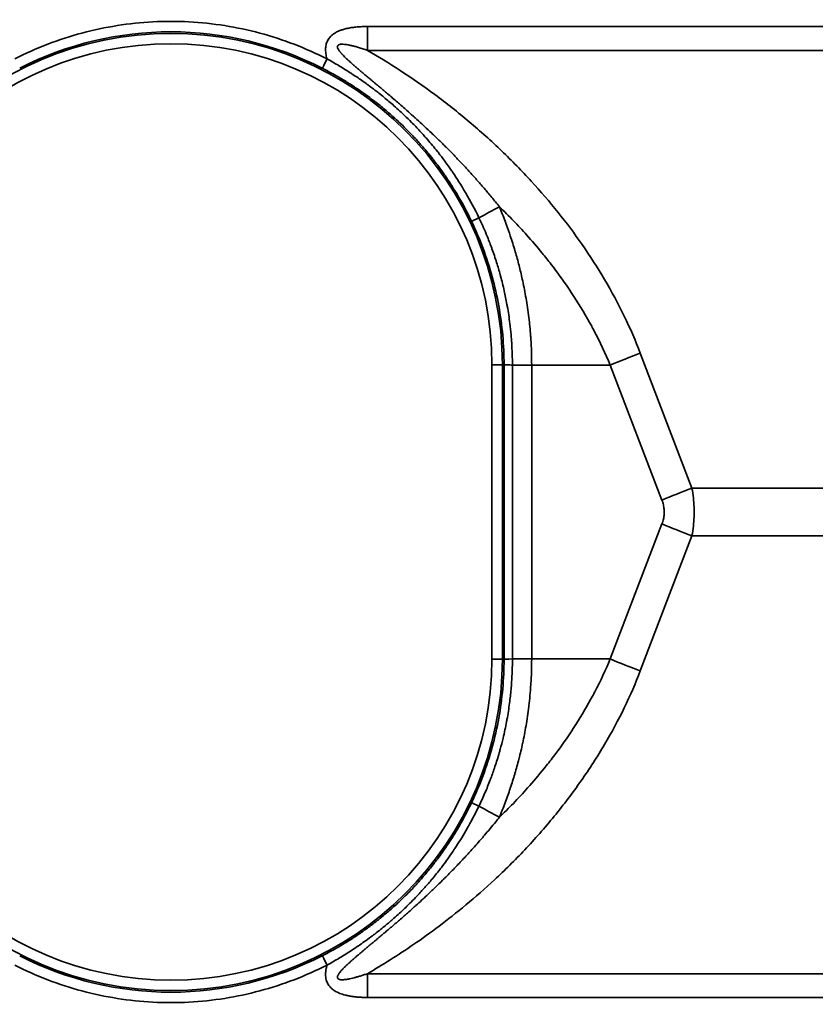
# Model space of a CAD drawing. Header units: millimetres. Extents: x 100 to 2070, y 30 to 1455.
# Tile 73 of 83: x 1365 to 1403, y 909 to 956. Entities that reach past the tile are written whole.
import ezdxf

# ---------------------------------------------------------------- set-up
doc = ezdxf.new("R2010")
doc.units = ezdxf.units.MM
doc.header["$LTSCALE"] = 5
doc.layers.add('Sichtbar schmal (ISO)', color=7, linetype='Continuous', lineweight=35)

msp = doc.modelspace()

# ---------------------------------------------------------------- linework, layer by layer
at = {"layer": 'Sichtbar schmal (ISO)'}
for p, q in [((1381.977, 955.946), (1552.738, 955.946)), ((1381.976, 954.804), (1552.738, 954.804)), ((1395.054, 940.289), (1397.53, 933.814)), ((1387.944, 939.728), (1387.944, 925.618)), ((1387.944, 939.728), (1388.444, 939.728)), ((1388.524, 939.728), (1388.444, 939.728)), ((1388.444, 939.728), (1388.444, 925.618)), ((1388.524, 939.728), (1388.524, 925.618)), ((1389.849, 939.718), (1388.924, 939.718)), ((1388.924, 939.718), (1388.924, 925.627)), ((1393.619, 939.718), (1389.849, 939.718)), ((1389.849, 925.627), (1389.849, 939.718)), ((1393.619, 939.718), (1396.094, 933.243)), ((1397.53, 933.814), (1537.175, 933.814)), ((1396.094, 932.102), (1393.619, 925.627)), ((1397.53, 931.532), (1395.054, 925.057)), ((1397.53, 931.532), (1537.175, 931.532)), ((1387.944, 925.618), (1388.444, 925.618)), ((1388.524, 925.618), (1388.444, 925.618)), ((1389.849, 925.627), (1388.924, 925.627)), ((1393.619, 925.627), (1389.849, 925.627)), ((1552.738, 910.541), (1381.976, 910.541)), ((1552.738, 909.4), (1381.977, 909.4))]:
    msp.add_line(p, q, dxfattribs=at)
for centre, radius, start, end in [((1372.556, 939.728), 15.889, 0, 180), ((1372.556, 939.728), 15.389, 0, 180), ((1372.556, 925.618), 15.889, 180, 0), ((1372.556, 925.618), 15.389, 180, 0)]:
    msp.add_arc(centre, radius, start, end, dxfattribs=at)
for centre, major_axis, ratio, start_param, end_param in [((1372.557, 939.727), (0, 15.964), 0.999985, 5.811298, 6.754614), ((1381.924, 955.946), (0, 10), 0.005236, 4.598022, 4.712389), ((1380.041, 954.392), (-0.227, -0.445), 0.004661, 4.714772, 6.265732), ((1385.412, 945.764), (-8.785, -4.777), 0.002502, 1.788563, 1.904471), ((1387.417, 946.825), (-0.451, -0.215), 0.009156, 0.017454, 1.353205), ((1395.08, 939.718), (-4.67, -1.785), 0.108522, 4.67649, 4.988987), ((1397.556, 933.243), (-4.67, -1.785), 0.108522, 4.67649, 4.988987), ((1397.556, 932.102), (-4.67, 1.785), 0.108522, 1.294198, 1.606695), ((1389.024, 925.623), (-0.5, -0.005), 0.011299, 4.913682, 6.265598), ((1395.08, 925.627), (-4.67, 1.785), 0.108522, 1.294198, 1.606695), ((1387.417, 918.52), (-0.451, 0.215), 0.009158, 4.929979, 6.265731), ((1385.412, 919.582), (-8.785, 4.777), 0.002501, 4.378713, 4.494623), ((1372.557, 925.618), (0, -15.964), 0.999985, 5.811755, 6.755073), ((1380.041, 910.953), (-0.227, 0.445), 0.004665, 0.017453, 1.568418), ((1381.924, 909.4), (0, -10), 0.005236, 1.570796, 1.685164)]:
    msp.add_ellipse(centre, major_axis=major_axis, ratio=ratio, start_param=start_param, end_param=end_param, dxfattribs=at)
for points in [[(1365.077, 954.395), (1365.591, 954.658), (1366.641, 955.125), (1368.285, 955.66), (1369.975, 956.019), (1371.694, 956.199), (1373.422, 956.199), (1375.141, 956.018), (1376.83, 955.658), (1378.475, 955.122), (1379.524, 954.655), (1380.038, 954.392)], [(1380.038, 954.392), (1380.025, 954.439), (1380.003, 954.53), (1379.98, 954.661), (1379.969, 954.786), (1379.97, 954.903), (1379.982, 955.012), (1380.004, 955.113), (1380.036, 955.207), (1380.079, 955.295), (1380.134, 955.381), (1380.207, 955.467), (1380.3, 955.552), (1380.414, 955.632), (1380.546, 955.704), (1380.696, 955.767), (1380.865, 955.821), (1381.051, 955.866), (1381.253, 955.901), (1381.473, 955.926), (1381.712, 955.942), (1381.886, 955.946), (1381.977, 955.946)]]:
    msp.add_open_spline(points, degree=3, dxfattribs=at)
for points, knots in [([(1388.3, 947.308), (1388.179, 947.461), (1388.057, 947.61), (1387.936, 947.757), (1387.875, 947.83), (1387.814, 947.904), (1387.753, 947.976), (1387.631, 948.121), (1387.509, 948.262), (1387.388, 948.401), (1387.329, 948.469), (1387.27, 948.536), (1387.211, 948.603), (1387.089, 948.741), (1386.967, 948.876), (1386.844, 949.01), (1386.786, 949.073), (1386.729, 949.136), (1386.671, 949.198), (1386.547, 949.332), (1386.422, 949.464), (1386.298, 949.594), (1386.241, 949.654), (1386.184, 949.713), (1386.127, 949.771), (1386, 949.902), (1385.873, 950.031), (1385.748, 950.156), (1385.693, 950.212), (1385.638, 950.266), (1385.583, 950.32), (1385.457, 950.445), (1385.332, 950.566), (1385.211, 950.683), (1385.16, 950.732), (1385.11, 950.78), (1385.06, 950.828), (1384.941, 950.942), (1384.825, 951.05), (1384.714, 951.154), (1384.669, 951.196), (1384.624, 951.237), (1384.581, 951.277), (1384.472, 951.377), (1384.368, 951.473), (1384.268, 951.563), (1384.229, 951.599), (1384.19, 951.633), (1384.152, 951.668), (1384.054, 951.756), (1383.96, 951.84), (1383.869, 951.92), (1383.835, 951.95), (1383.801, 951.98), (1383.768, 952.009), (1383.679, 952.088), (1383.593, 952.163), (1383.51, 952.235), (1383.479, 952.262), (1383.45, 952.287), (1383.42, 952.313), (1383.338, 952.384), (1383.259, 952.452), (1383.183, 952.518), (1383.156, 952.54), (1383.13, 952.563), (1383.104, 952.585), (1383.028, 952.649), (1382.955, 952.711), (1382.885, 952.771), (1382.861, 952.791), (1382.838, 952.81), (1382.815, 952.83), (1382.746, 952.889), (1382.679, 952.945), (1382.614, 952.999), (1382.593, 953.017), (1382.573, 953.034), (1382.552, 953.051), (1382.488, 953.105), (1382.427, 953.157), (1382.367, 953.206), (1382.349, 953.222), (1382.33, 953.237), (1382.313, 953.252), (1382.254, 953.301), (1382.197, 953.349), (1382.142, 953.395), (1382.126, 953.408), (1382.11, 953.422), (1382.094, 953.435), (1382.039, 953.48), (1381.987, 953.524), (1381.936, 953.566), (1381.922, 953.578), (1381.908, 953.59), (1381.894, 953.602), (1381.844, 953.644), (1381.796, 953.684), (1381.75, 953.723), (1381.737, 953.734), (1381.725, 953.744), (1381.713, 953.754), (1381.667, 953.793), (1381.622, 953.831), (1381.58, 953.867), (1381.569, 953.876), (1381.558, 953.885), (1381.547, 953.895), (1381.505, 953.931), (1381.464, 953.965), (1381.425, 953.999), (1381.415, 954.008), (1381.406, 954.016), (1381.396, 954.024), (1381.357, 954.057), (1381.32, 954.09), (1381.284, 954.122), (1381.275, 954.129), (1381.267, 954.136), (1381.259, 954.144), (1381.223, 954.175), (1381.188, 954.206), (1381.155, 954.236), (1381.148, 954.243), (1381.14, 954.249), (1381.133, 954.256), (1381.1, 954.285), (1381.068, 954.314), (1381.038, 954.343), (1381.031, 954.349), (1381.025, 954.354), (1381.019, 954.36), (1380.989, 954.389), (1380.96, 954.416), (1380.932, 954.443), (1380.927, 954.448), (1380.921, 954.453), (1380.916, 954.458), (1380.889, 954.485), (1380.863, 954.51), (1380.838, 954.535), (1380.834, 954.54), (1380.829, 954.544), (1380.825, 954.549), (1380.801, 954.574), (1380.778, 954.598), (1380.757, 954.621), (1380.753, 954.625), (1380.749, 954.629), (1380.746, 954.633), (1380.725, 954.656), (1380.705, 954.678), (1380.687, 954.7), (1380.684, 954.703), (1380.682, 954.707), (1380.679, 954.71), (1380.661, 954.731), (1380.645, 954.752), (1380.631, 954.771), (1380.629, 954.774), (1380.627, 954.777), (1380.624, 954.78), (1380.609, 954.802), (1380.595, 954.823), (1380.583, 954.843), (1380.572, 954.863), (1380.562, 954.881), (1380.555, 954.898), (1380.548, 954.915), (1380.543, 954.931), (1380.54, 954.945), (1380.537, 954.96), (1380.536, 954.973), (1380.537, 954.985), (1380.538, 954.998), (1380.54, 955.009), (1380.545, 955.019), (1380.55, 955.029), (1380.556, 955.039), (1380.566, 955.047), (1380.575, 955.056), (1380.586, 955.064), (1380.601, 955.07), (1380.615, 955.077), (1380.633, 955.083), (1380.654, 955.087), (1380.675, 955.092), (1380.699, 955.095), (1380.726, 955.096), (1380.754, 955.097), (1380.785, 955.097), (1380.819, 955.095), (1380.852, 955.093), (1380.889, 955.09), (1380.93, 955.085), (1380.97, 955.08), (1381.013, 955.073), (1381.059, 955.064), (1381.105, 955.056), (1381.155, 955.045), (1381.207, 955.033), (1381.259, 955.021), (1381.313, 955.008), (1381.371, 954.993), (1381.429, 954.977), (1381.489, 954.96), (1381.553, 954.941), (1381.617, 954.922), (1381.684, 954.902), (1381.755, 954.879), (1381.825, 954.856), (1381.899, 954.831), (1381.976, 954.804)], [0, 0, 0, 0, 0.0150967, 0.0150967, 0.0150967, 0.0227273, 0.0227273, 0.0227273, 0.0379905, 0.0379905, 0.0379905, 0.0454545, 0.0454545, 0.0454545, 0.060893, 0.060893, 0.060893, 0.0681818, 0.0681818, 0.0681818, 0.0837915, 0.0837915, 0.0837915, 0.0909091, 0.0909091, 0.0909091, 0.1067165, 0.1067165, 0.1067165, 0.1136364, 0.1136364, 0.1136364, 0.1296423, 0.1296423, 0.1296423, 0.1363636, 0.1363636, 0.1363636, 0.1525337, 0.1525337, 0.1525337, 0.1590909, 0.1590909, 0.1590909, 0.1754185, 0.1754185, 0.1754185, 0.1818182, 0.1818182, 0.1818182, 0.1983171, 0.1983171, 0.1983171, 0.2045455, 0.2045455, 0.2045455, 0.2212265, 0.2212265, 0.2212265, 0.2272727, 0.2272727, 0.2272727, 0.2441352, 0.2441352, 0.2441352, 0.25, 0.25, 0.25, 0.2670399, 0.2670399, 0.2670399, 0.2727273, 0.2727273, 0.2727273, 0.2899444, 0.2899444, 0.2899444, 0.2954545, 0.2954545, 0.2954545, 0.3128498, 0.3128498, 0.3128498, 0.3181818, 0.3181818, 0.3181818, 0.3357556, 0.3357556, 0.3357556, 0.3409091, 0.3409091, 0.3409091, 0.3586606, 0.3586606, 0.3586606, 0.3636364, 0.3636364, 0.3636364, 0.3815651, 0.3815651, 0.3815651, 0.3863636, 0.3863636, 0.3863636, 0.4044697, 0.4044697, 0.4044697, 0.4090909, 0.4090909, 0.4090909, 0.4273741, 0.4273741, 0.4273741, 0.4318182, 0.4318182, 0.4318182, 0.4502786, 0.4502786, 0.4502786, 0.4545455, 0.4545455, 0.4545455, 0.4731847, 0.4731847, 0.4731847, 0.4772727, 0.4772727, 0.4772727, 0.4960923, 0.4960923, 0.4960923, 0.5, 0.5, 0.5, 0.5189981, 0.5189981, 0.5189981, 0.5227273, 0.5227273, 0.5227273, 0.541902, 0.541902, 0.541902, 0.5454545, 0.5454545, 0.5454545, 0.5648067, 0.5648067, 0.5648067, 0.5681818, 0.5681818, 0.5681818, 0.5877117, 0.5877117, 0.5877117, 0.5909091, 0.5909091, 0.5909091, 0.6106173, 0.6106173, 0.6106173, 0.6136364, 0.6136364, 0.6136364, 0.6363636, 0.6363636, 0.6363636, 0.6590909, 0.6590909, 0.6590909, 0.6818182, 0.6818182, 0.6818182, 0.7045455, 0.7045455, 0.7045455, 0.7272727, 0.7272727, 0.7272727, 0.75, 0.75, 0.75, 0.7727273, 0.7727273, 0.7727273, 0.7954545, 0.7954545, 0.7954545, 0.8181818, 0.8181818, 0.8181818, 0.8409091, 0.8409091, 0.8409091, 0.8636364, 0.8636364, 0.8636364, 0.8863636, 0.8863636, 0.8863636, 0.9090909, 0.9090909, 0.9090909, 0.9318182, 0.9318182, 0.9318182, 0.9545455, 0.9545455, 0.9545455, 0.9772727, 0.9772727, 0.9772727, 0.9999984, 0.9999984, 0.9999984, 0.9999984]), ([(1381.976, 954.804), (1382.485, 954.509), (1383.008, 954.188), (1383.549, 953.834), (1384.091, 953.48), (1384.651, 953.092), (1385.208, 952.68), (1385.764, 952.267), (1386.318, 951.831), (1386.855, 951.379), (1387.392, 950.926), (1387.911, 950.459), (1388.409, 949.983), (1388.906, 949.506), (1389.38, 949.02), (1389.831, 948.528), (1390.282, 948.036), (1390.708, 947.538), (1391.113, 947.035), (1391.517, 946.531), (1391.898, 946.022), (1392.269, 945.489), (1392.64, 944.955), (1393, 944.397), (1393.34, 943.822), (1393.679, 943.247), (1393.998, 942.654), (1394.285, 942.063), (1394.572, 941.472), (1394.827, 940.883), (1395.054, 940.289)], [0, 0, 0, 0, 0.1, 0.1, 0.1, 0.2, 0.2, 0.2, 0.3, 0.3, 0.3, 0.4, 0.4, 0.4, 0.5, 0.5, 0.5, 0.6, 0.6, 0.6, 0.7, 0.7, 0.7, 0.8, 0.8, 0.8, 0.9, 0.9, 0.9, 1, 1, 1, 1]), ([(1379.814, 953.947), (1379.89, 953.908), (1379.971, 953.866), (1380.057, 953.82), (1380.06, 953.819), (1380.063, 953.817), (1380.066, 953.815), (1380.149, 953.771), (1380.236, 953.724), (1380.327, 953.673), (1380.335, 953.669), (1380.343, 953.664), (1380.351, 953.66), (1380.438, 953.611), (1380.529, 953.559), (1380.625, 953.503), (1380.64, 953.494), (1380.655, 953.485), (1380.671, 953.476), (1380.761, 953.423), (1380.853, 953.367), (1380.95, 953.308), (1380.974, 953.293), (1380.999, 953.277), (1381.024, 953.262), (1381.114, 953.206), (1381.206, 953.147), (1381.302, 953.084), (1381.337, 953.061), (1381.372, 953.038), (1381.408, 953.014), (1381.497, 952.955), (1381.588, 952.893), (1381.681, 952.828), (1381.728, 952.796), (1381.775, 952.763), (1381.823, 952.729), (1381.91, 952.667), (1381.998, 952.603), (1382.088, 952.536), (1382.148, 952.491), (1382.209, 952.446), (1382.27, 952.399), (1382.353, 952.335), (1382.438, 952.269), (1382.524, 952.2), (1382.599, 952.141), (1382.674, 952.079), (1382.751, 952.015), (1382.83, 951.951), (1382.909, 951.884), (1382.99, 951.814), (1383.081, 951.735), (1383.174, 951.654), (1383.268, 951.569), (1383.34, 951.504), (1383.412, 951.437), (1383.486, 951.368), (1383.595, 951.265), (1383.707, 951.158), (1383.82, 951.045), (1383.883, 950.982), (1383.947, 950.918), (1384.012, 950.851), (1384.141, 950.718), (1384.273, 950.578), (1384.408, 950.429), (1384.46, 950.371), (1384.513, 950.311), (1384.567, 950.25), (1384.718, 950.078), (1384.872, 949.895), (1385.028, 949.7), (1385.068, 949.65), (1385.108, 949.6), (1385.148, 949.549), (1385.32, 949.327), (1385.496, 949.09), (1385.673, 948.835), (1385.698, 948.799), (1385.723, 948.763), (1385.749, 948.725), (1385.94, 948.445), (1386.134, 948.142), (1386.327, 947.813), (1386.338, 947.794), (1386.349, 947.775), (1386.36, 947.756), (1386.564, 947.405), (1386.769, 947.023), (1386.966, 946.61)], [0, 0, 0, 0, 0.0625, 0.0625, 0.0625, 0.0647245, 0.0647245, 0.0647245, 0.125, 0.125, 0.125, 0.1302499, 0.1302499, 0.1302499, 0.1875, 0.1875, 0.1875, 0.1967754, 0.1967754, 0.1967754, 0.25, 0.25, 0.25, 0.2636569, 0.2636569, 0.2636569, 0.3125, 0.3125, 0.3125, 0.3304671, 0.3304671, 0.3304671, 0.375, 0.375, 0.375, 0.3972409, 0.3972409, 0.3972409, 0.4375, 0.4375, 0.4375, 0.4640726, 0.4640726, 0.4640726, 0.5, 0.5, 0.5, 0.5309933, 0.5309933, 0.5309933, 0.5625, 0.5625, 0.5625, 0.5980084, 0.5980084, 0.5980084, 0.625, 0.625, 0.625, 0.6651395, 0.6651395, 0.6651395, 0.6875, 0.6875, 0.6875, 0.7323983, 0.7323983, 0.7323983, 0.75, 0.75, 0.75, 0.7998237, 0.7998237, 0.7998237, 0.8125, 0.8125, 0.8125, 0.8672061, 0.8672061, 0.8672061, 0.875, 0.875, 0.875, 0.9341224, 0.9341224, 0.9341224, 0.9375, 0.9375, 0.9375, 1, 1, 1, 1]), ([(1380.038, 954.392), (1380.114, 954.351), (1380.195, 954.307), (1380.28, 954.258), (1380.283, 954.257), (1380.286, 954.255), (1380.289, 954.253), (1380.372, 954.206), (1380.459, 954.156), (1380.55, 954.102), (1380.558, 954.098), (1380.566, 954.093), (1380.574, 954.088), (1380.662, 954.036), (1380.754, 953.981), (1380.849, 953.922), (1380.865, 953.912), (1380.88, 953.902), (1380.896, 953.893), (1380.986, 953.837), (1381.08, 953.777), (1381.177, 953.714), (1381.202, 953.698), (1381.227, 953.682), (1381.252, 953.665), (1381.343, 953.606), (1381.437, 953.543), (1381.533, 953.478), (1381.569, 953.453), (1381.604, 953.429), (1381.641, 953.404), (1381.731, 953.341), (1381.823, 953.276), (1381.918, 953.208), (1381.965, 953.174), (1382.013, 953.139), (1382.062, 953.103), (1382.149, 953.038), (1382.239, 952.971), (1382.331, 952.9), (1382.392, 952.854), (1382.453, 952.806), (1382.516, 952.757), (1382.6, 952.69), (1382.687, 952.621), (1382.774, 952.549), (1382.85, 952.487), (1382.927, 952.422), (1383.006, 952.356), (1383.085, 952.288), (1383.166, 952.218), (1383.248, 952.146), (1383.341, 952.064), (1383.436, 951.979), (1383.532, 951.89), (1383.605, 951.823), (1383.679, 951.754), (1383.754, 951.682), (1383.866, 951.575), (1383.979, 951.464), (1384.095, 951.347), (1384.16, 951.281), (1384.225, 951.215), (1384.291, 951.146), (1384.423, 951.008), (1384.558, 950.862), (1384.695, 950.708), (1384.749, 950.648), (1384.803, 950.587), (1384.858, 950.524), (1385.013, 950.345), (1385.17, 950.157), (1385.33, 949.955), (1385.371, 949.904), (1385.411, 949.852), (1385.452, 949.799), (1385.63, 949.57), (1385.809, 949.326), (1385.991, 949.063), (1386.017, 949.026), (1386.043, 948.988), (1386.069, 948.95), (1386.265, 948.661), (1386.464, 948.35), (1386.663, 948.011), (1386.674, 947.992), (1386.686, 947.972), (1386.697, 947.953), (1386.907, 947.591), (1387.118, 947.199), (1387.321, 946.775)], [0, 0, 0, 0, 0.0625, 0.0625, 0.0625, 0.0647233, 0.0647233, 0.0647233, 0.125, 0.125, 0.125, 0.1302485, 0.1302485, 0.1302485, 0.1875, 0.1875, 0.1875, 0.1967748, 0.1967748, 0.1967748, 0.25, 0.25, 0.25, 0.2636562, 0.2636562, 0.2636562, 0.3125, 0.3125, 0.3125, 0.3304667, 0.3304667, 0.3304667, 0.375, 0.375, 0.375, 0.3972406, 0.3972406, 0.3972406, 0.4375, 0.4375, 0.4375, 0.4640722, 0.4640722, 0.4640722, 0.5, 0.5, 0.5, 0.5309931, 0.5309931, 0.5309931, 0.5625, 0.5625, 0.5625, 0.5980083, 0.5980083, 0.5980083, 0.625, 0.625, 0.625, 0.6651396, 0.6651396, 0.6651396, 0.6875, 0.6875, 0.6875, 0.7323984, 0.7323984, 0.7323984, 0.75, 0.75, 0.75, 0.799824, 0.799824, 0.799824, 0.8125, 0.8125, 0.8125, 0.8672064, 0.8672064, 0.8672064, 0.875, 0.875, 0.875, 0.9341232, 0.9341232, 0.9341232, 0.9375, 0.9375, 0.9375, 0.9999998, 0.9999998, 0.9999998, 0.9999998]), ([(1389.849, 939.718), (1389.849, 940.151), (1389.834, 940.558), (1389.81, 940.936), (1389.806, 940.994), (1389.802, 941.052), (1389.798, 941.108), (1389.775, 941.421), (1389.746, 941.714), (1389.713, 941.991), (1389.692, 942.16), (1389.671, 942.322), (1389.648, 942.48), (1389.626, 942.629), (1389.603, 942.774), (1389.579, 942.914), (1389.53, 943.203), (1389.477, 943.476), (1389.422, 943.736), (1389.415, 943.768), (1389.408, 943.799), (1389.401, 943.83), (1389.352, 944.057), (1389.299, 944.276), (1389.245, 944.49), (1389.187, 944.714), (1389.127, 944.933), (1389.064, 945.151), (1389.058, 945.169), (1389.053, 945.187), (1389.048, 945.205), (1388.978, 945.441), (1388.904, 945.676), (1388.825, 945.911), (1388.767, 946.085), (1388.706, 946.258), (1388.643, 946.43), (1388.621, 946.491), (1388.598, 946.552), (1388.575, 946.613), (1388.488, 946.846), (1388.396, 947.078), (1388.3, 947.308)], [0, 0, 0, 0, 0.111111, 0.111111, 0.111111, 0.128147, 0.128147, 0.128147, 0.222222, 0.222222, 0.222222, 0.279334, 0.279334, 0.279334, 0.333333, 0.333333, 0.333333, 0.444444, 0.444444, 0.444444, 0.457776, 0.457776, 0.457776, 0.555556, 0.555556, 0.555556, 0.658182, 0.658182, 0.658182, 0.666667, 0.666667, 0.666667, 0.777778, 0.777778, 0.777778, 0.859771, 0.859771, 0.859771, 0.888889, 0.888889, 0.888889, 1, 1, 1, 1]), ([(1388.3, 947.308), (1388.531, 947.086), (1388.757, 946.86), (1388.978, 946.632), (1389.194, 946.408), (1389.404, 946.182), (1389.608, 945.955), (1389.864, 945.669), (1390.111, 945.381), (1390.351, 945.087), (1390.497, 944.908), (1390.641, 944.727), (1390.784, 944.542), (1391.067, 944.174), (1391.345, 943.791), (1391.612, 943.398), (1391.7, 943.268), (1391.788, 943.137), (1391.873, 943.005), (1392.176, 942.538), (1392.463, 942.058), (1392.726, 941.576), (1392.763, 941.508), (1392.8, 941.44), (1392.836, 941.371), (1393.128, 940.821), (1393.388, 940.271), (1393.619, 939.718)], [0, 0, 0, 0, 0.101095, 0.101095, 0.101095, 0.2, 0.2, 0.2, 0.324439, 0.324439, 0.324439, 0.4, 0.4, 0.4, 0.550391, 0.550391, 0.550391, 0.6, 0.6, 0.6, 0.775239, 0.775239, 0.775239, 0.8, 0.8, 0.8, 1, 1, 1, 1]), ([(1386.966, 946.61), (1387.17, 946.182), (1387.355, 945.746), (1387.52, 945.301), (1387.686, 944.857), (1387.832, 944.405), (1387.957, 943.948), (1388.082, 943.49), (1388.187, 943.027), (1388.271, 942.559), (1388.356, 942.091), (1388.419, 941.619), (1388.461, 941.146), (1388.503, 940.674), (1388.524, 940.2), (1388.524, 939.728)], [0, 0, 0, 0, 0.2, 0.2, 0.2, 0.4, 0.4, 0.4, 0.6, 0.6, 0.6, 0.8, 0.8, 0.8, 1, 1, 1, 1]), ([(1387.321, 946.775), (1387.444, 946.519), (1387.56, 946.26), (1387.67, 945.998), (1387.747, 945.811), (1387.822, 945.624), (1387.892, 945.435), (1387.91, 945.387), (1387.927, 945.34), (1387.945, 945.293), (1388.024, 945.074), (1388.099, 944.854), (1388.169, 944.632), (1388.23, 944.438), (1388.288, 944.243), (1388.342, 944.047), (1388.348, 944.022), (1388.355, 943.998), (1388.362, 943.974), (1388.423, 943.744), (1388.48, 943.514), (1388.532, 943.282), (1388.581, 943.063), (1388.625, 942.843), (1388.665, 942.623), (1388.67, 942.593), (1388.676, 942.564), (1388.681, 942.534), (1388.729, 942.259), (1388.77, 941.983), (1388.804, 941.705), (1388.826, 941.528), (1388.844, 941.351), (1388.86, 941.174), (1388.872, 941.04), (1388.882, 940.906), (1388.891, 940.772), (1388.913, 940.421), (1388.925, 940.069), (1388.924, 939.718)], [0, 0, 0, 0, 0.1169327, 0.1169327, 0.1169327, 0.2, 0.2, 0.2, 0.2207313, 0.2207313, 0.2207313, 0.316456, 0.316456, 0.316456, 0.4, 0.4, 0.4, 0.4103952, 0.4103952, 0.4103952, 0.5080091, 0.5080091, 0.5080091, 0.6, 0.6, 0.6, 0.6122864, 0.6122864, 0.6122864, 0.7268324, 0.7268324, 0.7268324, 0.8, 0.8, 0.8, 0.8551648, 0.8551648, 0.8551648, 1, 1, 1, 1]), ([(1388.924, 939.718), (1388.88, 939.719), (1388.837, 939.72), (1388.797, 939.72), (1388.757, 939.721), (1388.72, 939.721), (1388.686, 939.722), (1388.668, 939.722), (1388.652, 939.723), (1388.636, 939.723), (1388.623, 939.723), (1388.611, 939.724), (1388.6, 939.724), (1388.576, 939.725), (1388.558, 939.725), (1388.545, 939.726), (1388.532, 939.727), (1388.525, 939.727), (1388.524, 939.728)], [0, 0, 0, 0, 0.2, 0.2, 0.2, 0.4, 0.4, 0.4, 0.507785, 0.507785, 0.507785, 0.6, 0.6, 0.6, 0.8, 0.8, 0.8, 1, 1, 1, 1]), ([(1397.53, 933.814), (1397.559, 933.658), (1397.583, 933.503), (1397.6, 933.351), (1397.617, 933.198), (1397.628, 933.047), (1397.634, 932.897), (1397.64, 932.747), (1397.64, 932.598), (1397.634, 932.448), (1397.628, 932.298), (1397.617, 932.147), (1397.6, 931.995), (1397.583, 931.842), (1397.559, 931.687), (1397.53, 931.532)], [0.000001, 0.000001, 0.000001, 0.000001, 0.2, 0.2, 0.2, 0.4, 0.4, 0.4, 0.6, 0.6, 0.6, 0.8, 0.8, 0.8, 1, 1, 1, 1]), ([(1396.094, 933.243), (1396.122, 933.17), (1396.144, 933.096), (1396.161, 933.024), (1396.162, 933.02), (1396.163, 933.016), (1396.164, 933.012), (1396.18, 932.944), (1396.19, 932.877), (1396.196, 932.811), (1396.197, 932.802), (1396.198, 932.794), (1396.198, 932.785), (1396.203, 932.718), (1396.204, 932.652), (1396.2, 932.585), (1396.2, 932.577), (1396.199, 932.569), (1396.198, 932.56), (1396.193, 932.49), (1396.183, 932.419), (1396.167, 932.347), (1396.166, 932.342), (1396.165, 932.338), (1396.164, 932.334), (1396.147, 932.257), (1396.124, 932.18), (1396.094, 932.102)], [0.0000019, 0.0000019, 0.0000019, 0.0000019, 0.1891043, 0.1891043, 0.1891043, 0.2, 0.2, 0.2, 0.3771024, 0.3771024, 0.3771024, 0.4, 0.4, 0.4, 0.5779916, 0.5779916, 0.5779916, 0.6, 0.6, 0.6, 0.7886048, 0.7886048, 0.7886048, 0.8, 0.8, 0.8, 1, 1, 1, 1]), ([(1388.524, 925.618), (1388.524, 925.145), (1388.503, 924.672), (1388.461, 924.199), (1388.419, 923.727), (1388.356, 923.255), (1388.272, 922.787), (1388.187, 922.319), (1388.082, 921.856), (1387.957, 921.398), (1387.832, 920.941), (1387.686, 920.489), (1387.52, 920.044), (1387.355, 919.6), (1387.17, 919.163), (1386.966, 918.736)], [0, 0, 0, 0, 0.2, 0.2, 0.2, 0.4, 0.4, 0.4, 0.6, 0.6, 0.6, 0.8, 0.8, 0.8, 1, 1, 1, 1]), ([(1388.924, 925.627), (1388.925, 925.256), (1388.912, 924.885), (1388.887, 924.514), (1388.879, 924.4), (1388.87, 924.286), (1388.86, 924.172), (1388.84, 923.952), (1388.816, 923.733), (1388.788, 923.514), (1388.754, 923.25), (1388.713, 922.986), (1388.665, 922.723), (1388.659, 922.69), (1388.653, 922.657), (1388.647, 922.624), (1388.597, 922.359), (1388.541, 922.095), (1388.479, 921.834), (1388.436, 921.655), (1388.39, 921.476), (1388.342, 921.299), (1388.326, 921.241), (1388.309, 921.182), (1388.292, 921.124), (1388.229, 920.903), (1388.161, 920.683), (1388.088, 920.465), (1388.026, 920.279), (1387.961, 920.095), (1387.892, 919.911), (1387.882, 919.884), (1387.872, 919.857), (1387.862, 919.83), (1387.782, 919.621), (1387.699, 919.414), (1387.611, 919.208), (1387.519, 918.993), (1387.422, 918.781), (1387.321, 918.571)], [0, 0, 0, 0, 0.1530422, 0.1530422, 0.1530422, 0.2, 0.2, 0.2, 0.2905821, 0.2905821, 0.2905821, 0.4, 0.4, 0.4, 0.4138784, 0.4138784, 0.4138784, 0.5244223, 0.5244223, 0.5244223, 0.6, 0.6, 0.6, 0.6249172, 0.6249172, 0.6249172, 0.7194343, 0.7194343, 0.7194343, 0.8, 0.8, 0.8, 0.81183, 0.81183, 0.81183, 0.9039482, 0.9039482, 0.9039482, 0.9999995, 0.9999995, 0.9999995, 0.9999995]), ([(1393.619, 925.627), (1393.399, 925.101), (1393.151, 924.574), (1392.876, 924.051), (1392.841, 923.983), (1392.805, 923.916), (1392.768, 923.849), (1392.523, 923.393), (1392.256, 922.94), (1391.968, 922.489), (1391.883, 922.356), (1391.797, 922.223), (1391.708, 922.09), (1391.452, 921.706), (1391.18, 921.325), (1390.892, 920.946), (1390.744, 920.75), (1390.591, 920.555), (1390.434, 920.361), (1390.183, 920.051), (1389.923, 919.744), (1389.656, 919.445), (1389.432, 919.193), (1389.203, 918.947), (1388.97, 918.706), (1388.751, 918.479), (1388.528, 918.256), (1388.3, 918.038)], [0, 0, 0, 0, 0.2, 0.2, 0.2, 0.2257579, 0.2257579, 0.2257579, 0.4, 0.4, 0.4, 0.4514393, 0.4514393, 0.4514393, 0.6, 0.6, 0.6, 0.6768421, 0.6768421, 0.6768421, 0.8, 0.8, 0.8, 0.9032286, 0.9032286, 0.9032286, 0.9999964, 0.9999964, 0.9999964, 0.9999964]), ([(1388.3, 918.038), (1388.396, 918.268), (1388.488, 918.499), (1388.575, 918.732), (1388.576, 918.735), (1388.578, 918.738), (1388.579, 918.741), (1388.664, 918.968), (1388.744, 919.195), (1388.821, 919.423), (1388.822, 919.427), (1388.823, 919.43), (1388.825, 919.434), (1388.9, 919.66), (1388.972, 919.886), (1389.039, 920.113), (1389.042, 920.122), (1389.045, 920.131), (1389.047, 920.14), (1389.114, 920.366), (1389.177, 920.592), (1389.237, 920.824), (1389.239, 920.834), (1389.242, 920.845), (1389.244, 920.855), (1389.305, 921.091), (1389.362, 921.334), (1389.417, 921.587), (1389.418, 921.594), (1389.42, 921.601), (1389.421, 921.608), (1389.477, 921.869), (1389.53, 922.141), (1389.579, 922.431), (1389.628, 922.72), (1389.673, 923.026), (1389.713, 923.354), (1389.714, 923.363), (1389.715, 923.372), (1389.716, 923.381), (1389.754, 923.701), (1389.786, 924.041), (1389.81, 924.409), (1389.81, 924.421), (1389.811, 924.433), (1389.812, 924.444), (1389.835, 924.813), (1389.849, 925.208), (1389.849, 925.627)], [0.0000001, 0.0000001, 0.0000001, 0.0000001, 0.1111111, 0.1111111, 0.1111111, 0.1126391, 0.1126391, 0.1126391, 0.2204968, 0.2204968, 0.2204968, 0.2222222, 0.2222222, 0.2222222, 0.3290761, 0.3290761, 0.3290761, 0.3333333, 0.3333333, 0.3333333, 0.439735, 0.439735, 0.439735, 0.4444444, 0.4444444, 0.4444444, 0.5524869, 0.5524869, 0.5524869, 0.5555556, 0.5555556, 0.5555556, 0.6666667, 0.6666667, 0.6666667, 0.7777778, 0.7777778, 0.7777778, 0.7808976, 0.7808976, 0.7808976, 0.8888889, 0.8888889, 0.8888889, 0.8923764, 0.8923764, 0.8923764, 1, 1, 1, 1]), ([(1395.054, 925.057), (1394.828, 924.465), (1394.317, 923.285), (1393.375, 921.531), (1392.252, 919.786), (1390.952, 918.07), (1389.521, 916.449), (1388.07, 915.017), (1386.685, 913.805), (1385.393, 912.79), (1384.192, 911.931), (1383.068, 911.193), (1382.335, 910.75), (1381.976, 910.541)], [0, 0, 0, 0, 0.0909091, 0.1818182, 0.2727273, 0.3636364, 0.4545455, 0.5454545, 0.6363636, 0.7272727, 0.8181818, 0.9090909, 0.9999999, 0.9999999, 0.9999999, 0.9999999]), ([(1386.966, 918.736), (1386.784, 918.355), (1386.596, 918.001), (1386.408, 917.672), (1386.391, 917.643), (1386.375, 917.614), (1386.358, 917.586), (1386.186, 917.291), (1386.015, 917.018), (1385.844, 916.762), (1385.811, 916.712), (1385.778, 916.663), (1385.745, 916.615), (1385.591, 916.389), (1385.438, 916.177), (1385.287, 915.978), (1385.238, 915.914), (1385.191, 915.852), (1385.143, 915.791), (1385.008, 915.618), (1384.875, 915.455), (1384.744, 915.3), (1384.682, 915.228), (1384.622, 915.157), (1384.561, 915.089), (1384.446, 914.958), (1384.333, 914.833), (1384.221, 914.713), (1384.148, 914.636), (1384.077, 914.561), (1384.006, 914.488), (1383.91, 914.389), (1383.815, 914.294), (1383.722, 914.203), (1383.64, 914.123), (1383.559, 914.046), (1383.48, 913.972), (1383.401, 913.898), (1383.324, 913.827), (1383.247, 913.759), (1383.158, 913.678), (1383.071, 913.601), (1382.984, 913.527), (1382.922, 913.473), (1382.86, 913.421), (1382.799, 913.37), (1382.704, 913.29), (1382.611, 913.214), (1382.519, 913.142), (1382.471, 913.103), (1382.424, 913.066), (1382.377, 913.029), (1382.277, 912.952), (1382.18, 912.878), (1382.085, 912.807), (1382.049, 912.781), (1382.014, 912.755), (1381.979, 912.73), (1381.877, 912.654), (1381.776, 912.583), (1381.679, 912.515), (1381.655, 912.499), (1381.631, 912.482), (1381.607, 912.466), (1381.502, 912.393), (1381.399, 912.325), (1381.3, 912.26), (1381.286, 912.251), (1381.272, 912.242), (1381.259, 912.233), (1381.152, 912.164), (1381.049, 912.099), (1380.949, 912.037), (1380.944, 912.034), (1380.939, 912.031), (1380.934, 912.028), (1380.831, 911.964), (1380.731, 911.905), (1380.635, 911.848), (1380.632, 911.847), (1380.629, 911.845), (1380.625, 911.843), (1380.529, 911.786), (1380.436, 911.733), (1380.348, 911.684), (1380.341, 911.68), (1380.334, 911.677), (1380.328, 911.673), (1380.237, 911.623), (1380.151, 911.576), (1380.069, 911.532), (1380.065, 911.53), (1380.062, 911.528), (1380.058, 911.526), (1379.972, 911.48), (1379.891, 911.438), (1379.814, 911.399)], [0, 0, 0, 0, 0.057436, 0.057436, 0.057436, 0.0625, 0.0625, 0.0625, 0.1148428, 0.1148428, 0.1148428, 0.125, 0.125, 0.125, 0.1724113, 0.1724113, 0.1724113, 0.1875, 0.1875, 0.1875, 0.2301059, 0.2301059, 0.2301059, 0.25, 0.25, 0.25, 0.2879186, 0.2879186, 0.2879186, 0.3125, 0.3125, 0.3125, 0.3458302, 0.3458302, 0.3458302, 0.375, 0.375, 0.375, 0.403837, 0.403837, 0.403837, 0.4375, 0.4375, 0.4375, 0.4619172, 0.4619172, 0.4619172, 0.5, 0.5, 0.5, 0.5200581, 0.5200581, 0.5200581, 0.5625, 0.5625, 0.5625, 0.5782742, 0.5782742, 0.5782742, 0.625, 0.625, 0.625, 0.6365046, 0.6365046, 0.6365046, 0.6875, 0.6875, 0.6875, 0.6946809, 0.6946809, 0.6946809, 0.75, 0.75, 0.75, 0.75284, 0.75284, 0.75284, 0.8104864, 0.8104864, 0.8104864, 0.8125, 0.8125, 0.8125, 0.8706653, 0.8706653, 0.8706653, 0.875, 0.875, 0.875, 0.9346876, 0.9346876, 0.9346876, 0.9375, 0.9375, 0.9375, 1, 1, 1, 1]), ([(1387.321, 918.571), (1387.134, 918.18), (1386.94, 917.816), (1386.746, 917.478), (1386.729, 917.448), (1386.712, 917.419), (1386.695, 917.389), (1386.518, 917.086), (1386.342, 916.805), (1386.167, 916.541), (1386.133, 916.49), (1386.099, 916.44), (1386.065, 916.39), (1385.907, 916.158), (1385.75, 915.939), (1385.595, 915.733), (1385.546, 915.668), (1385.496, 915.604), (1385.448, 915.54), (1385.309, 915.362), (1385.173, 915.194), (1385.039, 915.034), (1384.976, 914.959), (1384.914, 914.886), (1384.852, 914.815), (1384.735, 914.68), (1384.619, 914.55), (1384.504, 914.427), (1384.43, 914.347), (1384.357, 914.269), (1384.285, 914.193), (1384.187, 914.091), (1384.09, 913.993), (1383.995, 913.898), (1383.911, 913.815), (1383.829, 913.735), (1383.748, 913.658), (1383.668, 913.581), (1383.589, 913.508), (1383.511, 913.436), (1383.42, 913.353), (1383.331, 913.272), (1383.243, 913.195), (1383.179, 913.139), (1383.116, 913.084), (1383.054, 913.031), (1382.957, 912.948), (1382.862, 912.869), (1382.769, 912.793), (1382.72, 912.753), (1382.672, 912.713), (1382.624, 912.675), (1382.523, 912.594), (1382.424, 912.516), (1382.327, 912.442), (1382.291, 912.415), (1382.256, 912.388), (1382.22, 912.361), (1382.116, 912.282), (1382.014, 912.207), (1381.915, 912.136), (1381.891, 912.118), (1381.866, 912.101), (1381.842, 912.084), (1381.736, 912.008), (1381.632, 911.935), (1381.532, 911.867), (1381.517, 911.857), (1381.503, 911.848), (1381.489, 911.838), (1381.381, 911.765), (1381.277, 911.696), (1381.177, 911.631), (1381.171, 911.628), (1381.166, 911.624), (1381.161, 911.621), (1381.057, 911.554), (1380.956, 911.49), (1380.86, 911.431), (1380.857, 911.429), (1380.853, 911.426), (1380.85, 911.424), (1380.753, 911.364), (1380.66, 911.308), (1380.571, 911.256), (1380.564, 911.252), (1380.558, 911.248), (1380.551, 911.244), (1380.461, 911.19), (1380.375, 911.141), (1380.293, 911.094), (1380.289, 911.092), (1380.285, 911.09), (1380.281, 911.088), (1380.196, 911.04), (1380.115, 910.995), (1380.038, 910.953)], [0, 0, 0, 0, 0.0574355, 0.0574355, 0.0574355, 0.0625, 0.0625, 0.0625, 0.1148416, 0.1148416, 0.1148416, 0.125, 0.125, 0.125, 0.1724105, 0.1724105, 0.1724105, 0.1875, 0.1875, 0.1875, 0.2301048, 0.2301048, 0.2301048, 0.25, 0.25, 0.25, 0.2879175, 0.2879175, 0.2879175, 0.3125, 0.3125, 0.3125, 0.3458289, 0.3458289, 0.3458289, 0.375, 0.375, 0.375, 0.4038355, 0.4038355, 0.4038355, 0.4375, 0.4375, 0.4375, 0.4619157, 0.4619157, 0.4619157, 0.5, 0.5, 0.5, 0.5200565, 0.5200565, 0.5200565, 0.5625, 0.5625, 0.5625, 0.5782724, 0.5782724, 0.5782724, 0.625, 0.625, 0.625, 0.6365027, 0.6365027, 0.6365027, 0.6875, 0.6875, 0.6875, 0.6946789, 0.6946789, 0.6946789, 0.75, 0.75, 0.75, 0.7528378, 0.7528378, 0.7528378, 0.8104842, 0.8104842, 0.8104842, 0.8125, 0.8125, 0.8125, 0.8706632, 0.8706632, 0.8706632, 0.875, 0.875, 0.875, 0.9346858, 0.9346858, 0.9346858, 0.9375, 0.9375, 0.9375, 0.9999999, 0.9999999, 0.9999999, 0.9999999]), ([(1381.976, 910.541), (1381.914, 910.519), (1381.853, 910.499), (1381.795, 910.48), (1381.738, 910.461), (1381.682, 910.443), (1381.629, 910.427), (1381.576, 910.411), (1381.524, 910.395), (1381.475, 910.382), (1381.426, 910.368), (1381.378, 910.355), (1381.333, 910.343), (1381.33, 910.342), (1381.326, 910.341), (1381.323, 910.34), (1381.281, 910.33), (1381.241, 910.32), (1381.203, 910.311), (1381.199, 910.311), (1381.196, 910.31), (1381.192, 910.309), (1381.155, 910.3), (1381.119, 910.293), (1381.085, 910.286), (1381.081, 910.286), (1381.077, 910.285), (1381.073, 910.284), (1381.04, 910.278), (1381.008, 910.272), (1380.978, 910.268), (1380.974, 910.267), (1380.969, 910.266), (1380.965, 910.266), (1380.936, 910.261), (1380.908, 910.258), (1380.882, 910.255), (1380.878, 910.255), (1380.873, 910.254), (1380.869, 910.254), (1380.844, 910.252), (1380.82, 910.25), (1380.797, 910.249), (1380.793, 910.249), (1380.789, 910.249), (1380.785, 910.249), (1380.763, 910.248), (1380.743, 910.249), (1380.725, 910.25), (1380.721, 910.25), (1380.717, 910.25), (1380.713, 910.25), (1380.695, 910.252), (1380.679, 910.254), (1380.665, 910.256), (1380.661, 910.257), (1380.658, 910.257), (1380.654, 910.258), (1380.64, 910.261), (1380.628, 910.264), (1380.617, 910.268), (1380.603, 910.273), (1380.591, 910.279), (1380.581, 910.286), (1380.57, 910.293), (1380.562, 910.301), (1380.555, 910.31), (1380.548, 910.319), (1380.543, 910.329), (1380.54, 910.34), (1380.537, 910.352), (1380.536, 910.365), (1380.537, 910.38), (1380.537, 910.384), (1380.538, 910.388), (1380.539, 910.393), (1380.541, 910.404), (1380.544, 910.417), (1380.548, 910.43), (1380.551, 910.436), (1380.553, 910.442), (1380.555, 910.448), (1380.561, 910.462), (1380.569, 910.477), (1380.577, 910.492), (1380.582, 910.5), (1380.586, 910.507), (1380.591, 910.515), (1380.601, 910.532), (1380.612, 910.549), (1380.625, 910.567), (1380.632, 910.576), (1380.639, 910.585), (1380.647, 910.595), (1380.661, 910.613), (1380.676, 910.632), (1380.693, 910.652), (1380.702, 910.663), (1380.712, 910.674), (1380.722, 910.686), (1380.739, 910.706), (1380.758, 910.726), (1380.778, 910.747), (1380.79, 910.76), (1380.802, 910.773), (1380.815, 910.786), (1380.835, 910.807), (1380.857, 910.829), (1380.879, 910.851), (1380.894, 910.866), (1380.908, 910.88), (1380.924, 910.895), (1380.947, 910.917), (1380.97, 910.94), (1380.995, 910.963), (1381.012, 910.979), (1381.03, 910.996), (1381.048, 911.012), (1381.073, 911.035), (1381.099, 911.059), (1381.126, 911.083), (1381.146, 911.101), (1381.166, 911.12), (1381.188, 911.139), (1381.215, 911.163), (1381.243, 911.188), (1381.271, 911.213), (1381.295, 911.234), (1381.319, 911.254), (1381.343, 911.276), (1381.373, 911.301), (1381.403, 911.327), (1381.434, 911.354), (1381.461, 911.377), (1381.489, 911.401), (1381.517, 911.425), (1381.548, 911.452), (1381.581, 911.48), (1381.614, 911.508), (1381.645, 911.534), (1381.677, 911.561), (1381.71, 911.589), (1381.744, 911.617), (1381.778, 911.646), (1381.814, 911.676), (1381.849, 911.706), (1381.886, 911.737), (1381.923, 911.768), (1381.959, 911.798), (1381.996, 911.829), (1382.034, 911.861), (1382.074, 911.895), (1382.116, 911.93), (1382.159, 911.965), (1382.197, 911.997), (1382.236, 912.03), (1382.276, 912.063), (1382.322, 912.102), (1382.37, 912.142), (1382.419, 912.182), (1382.459, 912.216), (1382.5, 912.251), (1382.543, 912.286), (1382.595, 912.33), (1382.649, 912.376), (1382.705, 912.423), (1382.748, 912.459), (1382.791, 912.495), (1382.836, 912.533), (1382.895, 912.583), (1382.957, 912.635), (1383.02, 912.689), (1383.065, 912.727), (1383.11, 912.766), (1383.157, 912.806), (1383.225, 912.864), (1383.294, 912.924), (1383.365, 912.985), (1383.412, 913.026), (1383.46, 913.067), (1383.508, 913.109), (1383.584, 913.175), (1383.662, 913.243), (1383.741, 913.313), (1383.79, 913.355), (1383.839, 913.399), (1383.889, 913.443), (1383.974, 913.518), (1384.06, 913.595), (1384.148, 913.674), (1384.198, 913.719), (1384.249, 913.765), (1384.3, 913.812), (1384.394, 913.897), (1384.489, 913.984), (1384.588, 914.075), (1384.639, 914.122), (1384.691, 914.171), (1384.744, 914.22), (1384.848, 914.317), (1384.954, 914.417), (1385.064, 914.522), (1385.117, 914.572), (1385.17, 914.623), (1385.225, 914.676), (1385.34, 914.787), (1385.459, 914.903), (1385.582, 915.024), (1385.636, 915.078), (1385.691, 915.132), (1385.747, 915.188), (1385.876, 915.317), (1386.008, 915.452), (1386.145, 915.593), (1386.2, 915.65), (1386.257, 915.708), (1386.313, 915.768), (1386.457, 915.918), (1386.604, 916.075), (1386.756, 916.24), (1386.813, 916.301), (1386.87, 916.363), (1386.927, 916.426), (1387.086, 916.601), (1387.249, 916.784), (1387.417, 916.978), (1387.474, 917.043), (1387.531, 917.109), (1387.589, 917.177), (1387.764, 917.382), (1387.945, 917.598), (1388.129, 917.825), (1388.186, 917.895), (1388.243, 917.966), (1388.3, 918.038)], [0.0000001, 0.0000001, 0.0000001, 0.0000001, 0.0232558, 0.0232558, 0.0232558, 0.0465116, 0.0465116, 0.0465116, 0.0697674, 0.0697674, 0.0697674, 0.0930233, 0.0930233, 0.0930233, 0.0947204, 0.0947204, 0.0947204, 0.1162791, 0.1162791, 0.1162791, 0.118401, 0.118401, 0.118401, 0.1395349, 0.1395349, 0.1395349, 0.1420811, 0.1420811, 0.1420811, 0.1627907, 0.1627907, 0.1627907, 0.1657601, 0.1657601, 0.1657601, 0.1860465, 0.1860465, 0.1860465, 0.1894378, 0.1894378, 0.1894378, 0.2093023, 0.2093023, 0.2093023, 0.2131175, 0.2131175, 0.2131175, 0.2325581, 0.2325581, 0.2325581, 0.2368003, 0.2368003, 0.2368003, 0.255814, 0.255814, 0.255814, 0.2604943, 0.2604943, 0.2604943, 0.2790698, 0.2790698, 0.2790698, 0.3023256, 0.3023256, 0.3023256, 0.3255814, 0.3255814, 0.3255814, 0.3488372, 0.3488372, 0.3488372, 0.372093, 0.372093, 0.372093, 0.3788752, 0.3788752, 0.3788752, 0.3953488, 0.3953488, 0.3953488, 0.4025675, 0.4025675, 0.4025675, 0.4186047, 0.4186047, 0.4186047, 0.4262251, 0.4262251, 0.4262251, 0.4418605, 0.4418605, 0.4418605, 0.4499147, 0.4499147, 0.4499147, 0.4651163, 0.4651163, 0.4651163, 0.4735954, 0.4735954, 0.4735954, 0.4883721, 0.4883721, 0.4883721, 0.4972773, 0.4972773, 0.4972773, 0.5116279, 0.5116279, 0.5116279, 0.5209637, 0.5209637, 0.5209637, 0.5348837, 0.5348837, 0.5348837, 0.5446405, 0.5446405, 0.5446405, 0.5581395, 0.5581395, 0.5581395, 0.5683177, 0.5683177, 0.5683177, 0.5813953, 0.5813953, 0.5813953, 0.5919967, 0.5919967, 0.5919967, 0.6046512, 0.6046512, 0.6046512, 0.6156759, 0.6156759, 0.6156759, 0.627907, 0.627907, 0.627907, 0.639356, 0.639356, 0.639356, 0.6511628, 0.6511628, 0.6511628, 0.6630368, 0.6630368, 0.6630368, 0.6744186, 0.6744186, 0.6744186, 0.6867163, 0.6867163, 0.6867163, 0.6976744, 0.6976744, 0.6976744, 0.7103946, 0.7103946, 0.7103946, 0.7209302, 0.7209302, 0.7209302, 0.7340733, 0.7340733, 0.7340733, 0.744186, 0.744186, 0.744186, 0.7577516, 0.7577516, 0.7577516, 0.7674419, 0.7674419, 0.7674419, 0.7814337, 0.7814337, 0.7814337, 0.7906977, 0.7906977, 0.7906977, 0.8051176, 0.8051176, 0.8051176, 0.8139535, 0.8139535, 0.8139535, 0.8287957, 0.8287957, 0.8287957, 0.8372093, 0.8372093, 0.8372093, 0.8524711, 0.8524711, 0.8524711, 0.8604651, 0.8604651, 0.8604651, 0.8761501, 0.8761501, 0.8761501, 0.8837209, 0.8837209, 0.8837209, 0.89983, 0.89983, 0.89983, 0.9069767, 0.9069767, 0.9069767, 0.9235104, 0.9235104, 0.9235104, 0.9302326, 0.9302326, 0.9302326, 0.9471895, 0.9471895, 0.9471895, 0.9534884, 0.9534884, 0.9534884, 0.9708769, 0.9708769, 0.9708769, 0.9767442, 0.9767442, 0.9767442, 0.9945278, 0.9945278, 0.9945278, 0.9999995, 0.9999995, 0.9999995, 0.9999995]), ([(1380.038, 910.953), (1379.524, 910.691), (1378.475, 910.223), (1376.83, 909.688), (1375.141, 909.328), (1373.422, 909.147), (1371.694, 909.146), (1369.975, 909.327), (1368.285, 909.686), (1366.641, 910.221), (1365.591, 910.688), (1365.077, 910.95)], [0, 0, 0, 0, 0.1111111, 0.2222222, 0.3333333, 0.4444444, 0.5555556, 0.6666667, 0.7777778, 0.8888889, 1, 1, 1, 1]), ([(1381.977, 909.4), (1381.904, 909.4), (1381.835, 909.401), (1381.768, 909.403), (1381.7, 909.406), (1381.636, 909.409), (1381.573, 909.413), (1381.51, 909.418), (1381.45, 909.423), (1381.391, 909.429), (1381.332, 909.436), (1381.275, 909.443), (1381.221, 909.452), (1381.166, 909.46), (1381.113, 909.469), (1381.062, 909.48), (1381.011, 909.49), (1380.962, 909.501), (1380.915, 909.513), (1380.868, 909.526), (1380.822, 909.539), (1380.778, 909.553), (1380.735, 909.567), (1380.693, 909.582), (1380.652, 909.598), (1380.612, 909.614), (1380.573, 909.631), (1380.537, 909.649), (1380.5, 909.667), (1380.465, 909.686), (1380.431, 909.706), (1380.398, 909.726), (1380.367, 909.747), (1380.338, 909.768), (1380.309, 909.789), (1380.282, 909.812), (1380.257, 909.834), (1380.232, 909.857), (1380.209, 909.88), (1380.187, 909.904), (1380.165, 909.928), (1380.146, 909.953), (1380.127, 909.979), (1380.109, 910.004), (1380.092, 910.031), (1380.077, 910.059), (1380.061, 910.087), (1380.047, 910.117), (1380.035, 910.148), (1380.022, 910.18), (1380.011, 910.214), (1380.001, 910.25), (1379.992, 910.286), (1379.984, 910.325), (1379.979, 910.367), (1379.973, 910.408), (1379.97, 910.451), (1379.97, 910.497), (1379.97, 910.542), (1379.972, 910.59), (1379.977, 910.64), (1379.982, 910.689), (1379.99, 910.74), (1380, 910.793), (1380.01, 910.845), (1380.023, 910.898), (1380.038, 910.953)], [0, 0, 0, 0, 0.0454545, 0.0454545, 0.0454545, 0.0909091, 0.0909091, 0.0909091, 0.1363636, 0.1363636, 0.1363636, 0.1818182, 0.1818182, 0.1818182, 0.2272727, 0.2272727, 0.2272727, 0.2727273, 0.2727273, 0.2727273, 0.3181818, 0.3181818, 0.3181818, 0.3636364, 0.3636364, 0.3636364, 0.4090909, 0.4090909, 0.4090909, 0.4545455, 0.4545455, 0.4545455, 0.5, 0.5, 0.5, 0.5454545, 0.5454545, 0.5454545, 0.5909091, 0.5909091, 0.5909091, 0.6363636, 0.6363636, 0.6363636, 0.6818182, 0.6818182, 0.6818182, 0.7272727, 0.7272727, 0.7272727, 0.7727273, 0.7727273, 0.7727273, 0.8181818, 0.8181818, 0.8181818, 0.8636364, 0.8636364, 0.8636364, 0.9090909, 0.9090909, 0.9090909, 0.9545455, 0.9545455, 0.9545455, 0.9999999, 0.9999999, 0.9999999, 0.9999999])]:
    msp.add_open_spline(points, degree=3, knots=knots, dxfattribs=at)

doc.saveas('drawing.dxf')
